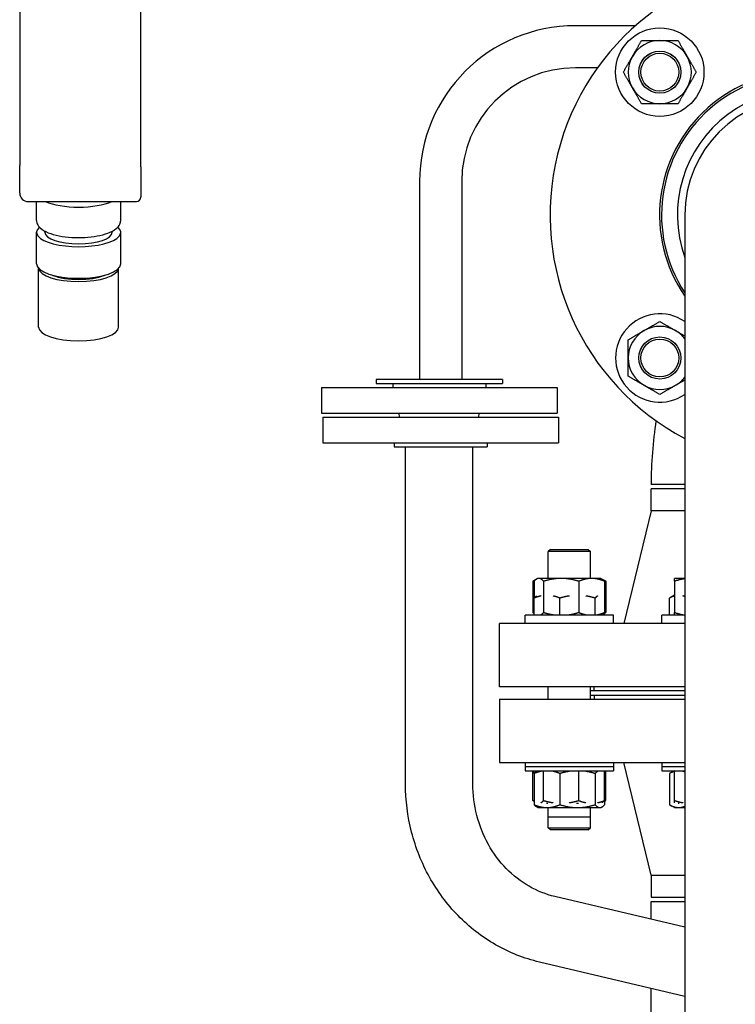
# Model space of a CAD drawing. Header units: inches. Extents: x 24 to 1128, y -58 to 748.
# Tile 254 of 256: x 392 to 403, y 225 to 239. Entities that reach past the tile are written whole.
import ezdxf

# ---------------------------------------------------------------- set-up
doc = ezdxf.new("R2010")
doc.units = ezdxf.units.IN
doc.header["$LTSCALE"] = 32
doc.header["$MEASUREMENT"] = 0
doc.layers.add('Visible (ANSI)', color=7, linetype='Continuous', lineweight=30)

msp = doc.modelspace()

# ---------------------------------------------------------------- linework, layer by layer
at = {"layer": 'Visible (ANSI)'}
for p, q in [((392.2804, 240.22007), (392.2804, 237.28353)), ((394.07793, 237.26215), (394.07793, 240.19869)), ((401.4234, 239.35704), (400.53063, 239.35704)), ((400.85859, 238.73204), (400.53063, 238.73204)), ((392.2804, 236.87229), (392.2804, 237.28353)), ((394.07793, 237.26215), (394.07793, 236.80979)), ((398.21813, 237.04454), (398.21813, 234.10667)), ((398.84313, 237.04454), (398.84313, 234.10667)), ((392.4054, 236.74729), (394.01543, 236.74729)), ((392.5304, 236.46691), (392.5304, 236.74729)), ((393.7804, 236.46691), (393.7804, 236.74729)), ((402.15563, 236.54617), (402.15563, 227.54617)), ((392.5304, 235.82087), (392.5304, 236.29072)), ((392.6554, 236.29072), (392.6554, 236.30637)), ((393.6554, 236.29072), (393.6554, 236.30637)), ((393.7804, 235.82087), (393.7804, 236.29072)), ((392.56165, 234.88118), (392.56165, 235.75412)), ((393.74915, 234.88118), (393.74915, 235.75412)), ((396.75963, 233.98417), (400.25963, 233.98417)), ((396.75963, 233.98417), (396.75963, 233.60417)), ((399.44713, 234.10667), (397.57213, 234.10667)), ((397.57213, 234.10667), (397.57213, 234.04417)), ((397.57213, 234.04417), (399.44713, 234.04417)), ((397.81963, 234.04417), (397.81963, 233.98417)), ((399.19963, 234.04417), (399.19963, 233.98417)), ((399.44713, 234.10667), (399.44713, 234.04417)), ((400.25963, 233.98417), (400.25963, 233.60417)), ((396.75963, 233.60417), (400.25963, 233.60417)), ((396.78063, 233.54704), (400.28063, 233.54704)), ((396.78063, 233.54704), (396.78063, 233.16704)), ((397.92164, 233.54704), (397.91463, 233.60417)), ((399.09761, 233.54704), (399.10463, 233.60417)), ((400.28063, 233.54704), (400.28063, 233.16704)), ((396.78063, 233.16704), (400.28063, 233.16704)), ((397.84063, 233.16704), (397.84063, 233.10704)), ((397.84063, 233.10704), (399.22063, 233.10704)), ((398.00963, 228.10417), (398.00963, 233.10704)), ((399.00963, 228.10417), (399.00963, 233.10704)), ((399.22063, 233.16704), (399.22063, 233.10704)), ((402.15563, 232.54617), (401.65563, 232.54617)), ((402.15563, 232.48367), (401.65563, 232.48367)), ((401.65563, 232.157), (401.65563, 232.48367)), ((401.65563, 232.157), (401.25063, 230.48367)), ((402.15563, 232.157), (401.65563, 232.157)), ((400.15988, 231.58367), (400.12858, 231.55237)), ((400.75358, 231.55237), (400.12858, 231.55237)), ((400.12858, 231.15267), (400.12858, 231.55237)), ((400.15988, 231.58367), (400.72228, 231.58367)), ((400.72228, 231.58367), (400.75358, 231.55237)), ((400.75358, 231.15267), (400.75358, 231.55237)), ((399.9558, 231.14312), (399.89982, 231.1108)), ((399.89982, 231.1108), (399.89982, 230.64754)), ((399.91826, 231.1108), (399.91826, 230.8603)), ((399.97233, 231.15267), (399.9558, 231.14312)), ((399.98831, 231.15267), (399.97233, 231.15267)), ((400.31976, 231.15267), (399.98831, 231.15267)), ((400.05835, 231.1108), (400.05835, 230.64754)), ((400.77254, 231.15267), (400.31976, 231.15267)), ((400.58117, 231.1108), (400.58117, 230.64754)), ((400.90983, 231.15267), (400.77254, 231.15267)), ((400.90983, 231.15267), (400.92637, 231.14312)), ((400.92637, 231.14312), (400.98235, 231.1108)), ((400.96391, 231.1108), (400.96391, 230.64754)), ((400.98235, 231.1108), (400.98235, 230.64754)), ((402.15563, 231.15267), (402.00182, 231.15267)), ((402.00182, 231.1108), (402.00182, 230.64754)), ((399.91826, 230.60567), (399.91826, 230.8603)), ((400.30099, 230.60567), (400.30099, 230.8603)), ((400.82382, 230.60567), (400.82382, 230.8603)), ((402.00182, 230.90217), (401.9293, 230.8603)), ((401.9293, 230.60567), (401.9293, 230.8603)), ((399.91826, 230.63689), (399.89982, 230.64754)), ((400.92629, 230.61517), (400.92637, 230.61522)), ((400.96391, 230.63689), (400.98235, 230.64754)), ((400.96391, 230.60567), (400.96391, 230.64754)), ((402.15563, 230.48367), (399.40563, 230.48367)), ((399.40563, 229.54367), (399.40563, 230.48367)), ((401.09733, 230.60567), (399.78483, 230.60567)), ((399.78483, 230.48367), (399.78483, 230.60567)), ((401.09733, 230.48367), (401.09733, 230.60567)), ((402.15563, 230.60567), (401.81432, 230.60567)), ((401.81432, 230.48367), (401.81432, 230.60567)), ((402.15563, 229.54367), (399.40563, 229.54367)), ((400.12858, 229.36067), (400.12858, 229.54367)), ((400.75358, 229.36067), (400.75358, 229.54367)), ((402.15563, 229.48367), (400.75358, 229.48367)), ((400.81063, 229.48367), (400.81063, 229.54367)), ((399.40563, 229.36067), (402.15563, 229.36067)), ((399.40563, 229.36067), (399.40563, 228.42067)), ((400.75358, 229.42117), (402.15563, 229.42117)), ((400.81063, 229.42067), (402.15563, 229.42067)), ((400.81063, 229.42067), (400.81063, 229.36067)), ((399.40563, 228.42067), (402.15563, 228.42067)), ((399.78483, 228.42067), (399.78483, 228.36167)), ((399.78483, 228.36167), (401.09733, 228.36167)), ((399.78483, 228.36167), (399.78483, 228.29867)), ((399.78483, 228.29867), (401.09733, 228.29867)), ((399.89982, 227.85654), (399.89982, 228.29867)), ((399.91826, 228.2568), (399.91826, 228.29867)), ((400.05835, 227.85654), (400.05835, 228.29867)), ((400.58117, 227.85654), (400.58117, 228.29867)), ((400.96391, 227.85654), (400.96391, 228.29867)), ((400.98235, 227.85654), (400.98235, 228.29867)), ((401.09733, 228.42067), (401.09733, 228.36167)), ((401.09733, 228.36167), (401.09733, 228.29867)), ((401.65563, 226.74734), (401.25063, 228.42067)), ((401.81432, 228.42067), (401.81432, 228.36167)), ((401.81432, 228.36167), (402.15563, 228.36167)), ((401.81432, 228.36167), (401.81432, 228.29867)), ((401.81432, 228.29867), (402.15563, 228.29867)), ((402.00182, 228.29867), (401.9293, 228.2568)), ((402.00182, 227.85654), (402.00182, 228.29867)), ((399.91826, 228.2568), (399.91826, 227.79354)), ((400.30099, 228.2568), (400.30099, 227.79354)), ((400.82382, 228.2568), (400.82382, 227.79354)), ((401.9293, 228.2568), (401.9293, 227.79354)), ((399.91826, 227.84589), (399.89982, 227.85654)), ((400.96391, 227.84589), (400.98235, 227.85654)), ((400.96391, 227.85654), (400.96391, 227.79354)), ((399.97233, 227.75167), (399.9558, 227.76122)), ((399.97233, 227.75167), (400.10963, 227.75167)), ((400.09988, 227.81467), (400.11967, 227.81467)), ((400.10963, 227.75167), (400.56241, 227.75167)), ((400.12858, 227.61497), (400.12858, 227.75167)), ((400.54654, 227.81467), (400.57812, 227.81467)), ((400.56241, 227.75167), (400.89386, 227.75167)), ((400.75358, 227.61497), (400.75358, 227.75167)), ((400.8916, 227.81467), (400.89598, 227.81467)), ((400.89386, 227.75167), (400.90983, 227.75167)), ((400.90983, 227.75167), (400.92637, 227.76122)), ((400.92629, 227.82417), (400.92637, 227.82422)), ((402.00182, 227.75167), (401.9293, 227.79354)), ((402.00182, 227.75167), (402.06462, 227.75167)), ((402.05887, 227.81467), (402.07063, 227.81467)), ((402.06462, 227.75167), (402.15563, 227.75167)), ((400.12858, 227.61497), (400.75358, 227.61497)), ((400.12858, 227.45197), (400.12858, 227.61497)), ((400.75358, 227.45197), (400.75358, 227.61497)), ((402.15563, 227.54617), (402.15563, 220.07006)), ((400.12858, 227.45197), (400.75358, 227.45197)), ((400.15988, 227.42067), (400.12858, 227.45197)), ((400.72228, 227.42067), (400.15988, 227.42067)), ((400.72228, 227.42067), (400.75358, 227.45197)), ((401.65563, 226.74734), (402.15563, 226.74734)), ((401.65563, 226.74734), (401.65563, 226.42067)), ((402.15563, 225.97571), (400.22735, 226.43101)), ((401.65563, 226.42067), (402.15563, 226.42067)), ((401.65563, 226.35817), (402.15563, 226.35817)), ((401.65563, 226.09376), (401.65563, 226.35817)), ((402.15563, 224.94821), (399.99755, 225.45777)), ((401.65563, 220.23806), (401.65563, 225.06627))]:
    msp.add_line(p, q, dxfattribs=at)
for centre, radius in [((401.78431, 238.66749), 0.65625), ((401.78431, 238.66749), 0.31271), ((401.78431, 238.66749), 0.3125), ((401.78431, 238.66749), 0.2812), ((401.78431, 234.42485), 0.31271), ((401.78431, 234.42485), 0.3125), ((401.78431, 234.42485), 0.2812)]:
    msp.add_circle(centre, radius, dxfattribs=at)
for centre, radius, start, end in [((403.90563, 236.54617), 3.75, 297.818139, 242.181861), ((400.53063, 237.04454), 2.3125, 90, 180), ((401.78431, 238.66749), 0.46875, 90, 150), ((401.78431, 238.66749), 0.46875, 30, 90), ((401.78431, 238.66749), 0.46875, 150, 210), ((401.78431, 238.66749), 0.46875, 330, 30), ((400.53063, 237.04454), 1.6875, 90, 180), ((403.90563, 236.54617), 2.125, 325.439678, 214.560322), ((403.90563, 236.54617), 2.09553, 326.62732, 213.37268), ((401.78431, 238.66749), 0.46875, 210, 270), ((401.78431, 238.66749), 0.46875, 270, 330), ((403.90563, 236.54617), 1.86, 340.196524, 199.803476), ((403.90563, 236.54617), 1.75, 0, 180), ((392.4054, 236.87229), 0.125, 180, 270), ((394.01543, 236.80979), 0.0625, 270, 0), ((401.78431, 234.42485), 0.65625, 55.540644, 304.459356), ((401.78431, 234.42485), 0.46875, 60, 120), ((401.78431, 234.42485), 0.46875, 120, 180), ((401.78431, 234.42485), 0.46875, 37.613105, 60), ((401.78431, 234.42485), 0.46875, 180, 240), ((401.78431, 234.42485), 0.46875, 300, 322.386895), ((401.78431, 234.42485), 0.46875, 240, 300), ((407.90563, 232.54617), 6.25, 171.28321, 180)]:
    msp.add_arc(centre, radius, start, end, dxfattribs=at)
for centre, major_axis, start_param, end_param in [((393.1554, 236.87803), (0.625, 0), 3.79966436, 5.6251136), ((393.1554, 236.29072), (-0.625, 0), 5.91545314, 9.79251013), ((393.1554, 236.29072), (-0.5, 0), 0, 3.14159265), ((393.1554, 235.82087), (-0.625, 0), 0, 3.14159265), ((393.1554, 235.76214), (-0.59375, 0), 0.04218263, 3.09941002), ((393.1554, 235.76214), (0.5, 0), 3.84551892, 5.57925904), ((393.1554, 234.88118), (-0.59375, 0), 0, 3.14159265)]:
    msp.add_ellipse(centre, major_axis=major_axis, ratio=0.34202014, start_param=start_param, end_param=end_param, dxfattribs=at)
for points, weights in [([(401.37836, 238.90186), (401.44116, 239.01064), (401.51368, 239.13624)], [1, 1.0379548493, 1]), ([(401.51368, 239.13624), (401.65871, 239.13624), (401.78431, 239.13624)], [1, 1.0379548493, 1]), ([(401.78431, 239.13624), (401.90991, 239.13624), (402.05495, 239.13624)], [1, 1.0379548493, 1]), ([(402.05495, 239.13624), (402.12746, 239.01064), (402.19026, 238.90186)], [1, 1.0379548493, 1]), ([(401.24305, 238.66749), (401.31556, 238.79309), (401.37836, 238.90186)], [1, 1.0379548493, 1]), ([(402.19026, 238.90186), (402.25306, 238.79309), (402.32558, 238.66749)], [1, 1.0379548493, 1]), ([(401.37836, 238.43311), (401.31556, 238.54189), (401.24305, 238.66749)], [1, 1.0379548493, 1]), ([(402.32558, 238.66749), (402.25306, 238.54189), (402.19026, 238.43311)], [1, 1.0379548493, 1]), ([(401.51368, 238.19874), (401.44116, 238.32434), (401.37836, 238.43311)], [1, 1.0379548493, 1]), ([(402.19026, 238.43311), (402.12746, 238.32434), (402.05495, 238.19874)], [1, 1.0379548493, 1]), ([(401.78431, 238.19874), (401.65871, 238.19874), (401.51368, 238.19874)], [1, 1.0379548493, 1]), ([(402.05495, 238.19874), (401.90991, 238.19874), (401.78431, 238.19874)], [1, 1.0379548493, 1]), ([(401.54994, 234.8308), (401.65871, 234.8936), (401.78431, 234.96612)], [1, 1.0379548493, 1]), ([(401.78431, 234.96612), (401.90991, 234.8936), (402.01869, 234.8308)], [1, 1.0379548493, 1]), ([(401.31556, 234.69548), (401.44116, 234.768), (401.54994, 234.8308)], [1, 1.0379548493, 1]), ([(402.01869, 234.8308), (402.08532, 234.79233), (402.15563, 234.75173)], [1, 1.02291185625, 1.01816173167]), ([(401.31556, 234.42485), (401.31556, 234.55045), (401.31556, 234.69548)], [1, 1.0379548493, 1]), ([(401.31556, 234.15422), (401.31556, 234.29925), (401.31556, 234.42485)], [1, 1.0379548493, 1]), ([(401.54994, 234.0189), (401.44116, 234.0817), (401.31556, 234.15422)], [1, 1.0379548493, 1]), ([(401.78431, 233.88358), (401.65871, 233.9561), (401.54994, 234.0189)], [1, 1.0379548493, 1]), ([(402.01869, 234.0189), (401.90991, 233.9561), (401.78431, 233.88358)], [1, 1.0379548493, 1]), ([(402.15563, 234.09797), (402.08532, 234.05737), (402.01869, 234.0189)], [1.01816173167, 1.02291185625, 1]), ([(399.93805, 231.13037), (399.91955, 231.1222), (399.89982, 231.1108)], [1.01477953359, 1.01005189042, 1]), ([(399.98831, 231.15267), (399.9558, 231.15267), (399.91826, 231.1108)], [1, 1.0379548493, 1]), ([(400.05835, 231.1108), (400.02081, 231.15267), (399.98831, 231.15267)], [1, 1.0379548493, 1]), ([(400.31976, 231.15267), (400.19844, 231.15267), (400.05835, 231.1108)], [1, 1.0379548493, 1]), ([(400.58117, 231.1108), (400.44108, 231.15267), (400.31976, 231.15267)], [1, 1.0379548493, 1]), ([(400.77254, 231.15267), (400.68373, 231.15267), (400.58117, 231.1108)], [1, 1.0379548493, 1]), ([(400.96391, 231.1108), (400.86135, 231.15267), (400.77254, 231.15267)], [1, 1.0379548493, 1]), ([(400.92637, 231.14312), (400.94412, 231.13288), (400.96391, 231.1108)], [1.01895290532, 1.01965956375, 1]), ([(400.98235, 231.1108), (400.96261, 231.1222), (400.94412, 231.13037)], [1, 1.01005189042, 1.01477953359]), ([(402.00182, 231.1108), (402.00182, 231.15267), (402.00182, 231.15267)], [1, 1.0379548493, 1]), ([(402.15563, 231.14739), (402.08351, 231.13803), (402.00182, 231.1108)], [1.01744970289, 1.02436186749, 1]), ([(400.02071, 230.8926), (399.97228, 230.88235), (399.91826, 230.8603)], [1.01895445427, 1.01963766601, 1]), ([(399.91826, 230.8603), (399.93803, 230.88235), (399.95576, 230.8926)], [1, 1.01963766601, 1.01895445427]), ([(400.30099, 230.8603), (400.24714, 230.88229), (400.19885, 230.89254)], [1, 1.01957784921, 1.01895842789]), ([(400.44053, 230.89254), (400.37456, 230.88229), (400.30099, 230.8603)], [1.01895842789, 1.01957784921, 1]), ([(400.82382, 230.8603), (400.75017, 230.88231), (400.68413, 230.89256)], [1, 1.01959974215, 1.01895701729]), ([(400.86125, 230.89256), (400.84355, 230.88231), (400.82382, 230.8603)], [1.01895701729, 1.01959974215, 1]), ([(402.00182, 230.89262), (401.96754, 230.88238), (401.9293, 230.8603)], [1.01895290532, 1.01965956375, 1]), ([(402.15563, 230.88248), (402.14141, 230.88843), (402.12768, 230.89255)], [1.01619980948, 1.01921036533, 1.01895788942]), ([(399.89982, 230.64754), (399.90919, 230.64213), (399.91826, 230.63745)], [1, 1.00474880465, 1.00830929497]), ([(400.02071, 230.61515), (400.0385, 230.6254), (400.05835, 230.64754)], [1.01894841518, 1.01971939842, 1]), ([(400.05835, 230.64754), (400.13244, 230.6254), (400.19885, 230.61515)], [1, 1.01971939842, 1.01894841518]), ([(400.44053, 230.61513), (400.50701, 230.62537), (400.58117, 230.64754)], [1.01894667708, 1.01974130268, 1]), ([(400.58117, 230.64754), (400.63547, 230.62537), (400.68413, 230.61513)], [1, 1.01974130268, 1.01894667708]), ([(400.86125, 230.61519), (400.90978, 230.62544), (400.96391, 230.64754)], [1.0189513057, 1.01968146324, 1]), ([(400.96391, 230.64754), (400.94412, 230.62546), (400.92637, 230.61522)], [1, 1.01965956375, 1.01895290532]), ([(400.96391, 230.63745), (400.97298, 230.64213), (400.98235, 230.64754)], [1.00830929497, 1.00474880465, 1]), ([(402.00182, 230.64754), (402.06818, 230.62541), (402.12768, 230.61517)], [1, 1.0197018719, 1.01894976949]), ([(402.00182, 230.61517), (402.00182, 230.62541), (402.00182, 230.64754)], [1.01894976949, 1.0197018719, 1]), ([(399.91826, 228.2568), (399.93803, 228.27885), (399.95576, 228.2891)], [1, 1.01963766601, 1.01895445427]), ([(400.02071, 228.2891), (399.97228, 228.27885), (399.91826, 228.2568)], [1.01895445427, 1.01963766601, 1]), ([(400.30099, 228.2568), (400.24714, 228.27879), (400.19885, 228.28904)], [1, 1.01957784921, 1.01895842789]), ([(400.44053, 228.28904), (400.37456, 228.27879), (400.30099, 228.2568)], [1.01895842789, 1.01957784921, 1]), ([(400.82382, 228.2568), (400.75017, 228.27881), (400.68413, 228.28906)], [1, 1.01959974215, 1.01895701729]), ([(400.86125, 228.28906), (400.84355, 228.27881), (400.82382, 228.2568)], [1.01895701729, 1.01959974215, 1]), ([(402.00182, 228.28912), (401.96754, 228.27888), (401.9293, 228.2568)], [1.01895290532, 1.01965956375, 1]), ([(402.15563, 228.27898), (402.14141, 228.28493), (402.12768, 228.28905)], [1.01619980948, 1.01921036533, 1.01895788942]), ([(399.89982, 227.85654), (399.90919, 227.85113), (399.91826, 227.84645)], [1, 1.00474880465, 1.00830929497]), ([(400.02071, 227.82415), (400.0385, 227.8344), (400.05835, 227.85654)], [1.01894841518, 1.01971939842, 1]), ([(400.05835, 227.85654), (400.13244, 227.8344), (400.19885, 227.82415)], [1, 1.01971939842, 1.01894841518]), ([(400.44053, 227.82413), (400.50701, 227.83437), (400.58117, 227.85654)], [1.01894667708, 1.01974130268, 1]), ([(400.58117, 227.85654), (400.63547, 227.83437), (400.68413, 227.82413)], [1, 1.01974130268, 1.01894667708]), ([(400.86125, 227.82419), (400.90978, 227.83444), (400.96391, 227.85654)], [1.0189513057, 1.01968146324, 1]), ([(400.96391, 227.85654), (400.94412, 227.83446), (400.92637, 227.82422)], [1, 1.01965956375, 1.01895290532]), ([(400.96391, 227.84645), (400.97298, 227.85113), (400.98235, 227.85654)], [1.00830929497, 1.00474880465, 1]), ([(402.00182, 227.82417), (402.00182, 227.83441), (402.00182, 227.85654)], [1.01894976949, 1.0197018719, 1]), ([(402.00182, 227.85654), (402.06818, 227.83441), (402.12768, 227.82417)], [1, 1.0197018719, 1.01894976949]), ([(399.9558, 227.76122), (399.93805, 227.77146), (399.91826, 227.79354)], [1.01895290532, 1.01965956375, 1]), ([(399.91826, 227.79354), (400.02081, 227.75167), (400.10963, 227.75167)], [1, 1.0379548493, 1]), ([(400.10963, 227.75167), (400.19844, 227.75167), (400.30099, 227.79354)], [1, 1.0379548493, 1]), ([(400.30099, 227.79354), (400.44108, 227.75167), (400.56241, 227.75167)], [1, 1.0379548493, 1]), ([(400.56241, 227.75167), (400.68373, 227.75167), (400.82382, 227.79354)], [1, 1.0379548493, 1]), ([(400.82382, 227.79354), (400.86135, 227.75167), (400.89386, 227.75167)], [1, 1.0379548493, 1]), ([(400.89386, 227.75167), (400.92637, 227.75167), (400.96391, 227.79354)], [1, 1.0379548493, 1]), ([(401.9293, 227.79354), (402.00182, 227.75167), (402.06462, 227.75167)], [1, 1.0379548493, 1]), ([(402.06462, 227.75167), (402.10853, 227.75167), (402.15563, 227.77136)], [1, 1.02623772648, 1.01619980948])]:
    msp.add_rational_spline(points, weights, degree=2, dxfattribs=at)
for points, knots in [([(392.5304, 236.46691), (392.5304, 236.44326), (392.53728, 236.42007), (392.56265, 236.37473), (392.58316, 236.3541), (392.64321, 236.30955), (392.68801, 236.2884), (392.79131, 236.25355), (392.8494, 236.23995), (392.97193, 236.22081), (393.03594, 236.21498), (393.16504, 236.21084), (393.23007, 236.21244), (393.3558, 236.22284), (393.41644, 236.23166), (393.52873, 236.25624), (393.58008, 236.27207), (393.67078, 236.31186), (393.70958, 236.33575), (393.75069, 236.3808), (393.76109, 236.39571), (393.77604, 236.42925), (393.7804, 236.448), (393.7804, 236.46691)], [0, 0, 0, 0, 0.18910767, 0.18910767, 0.43203673, 0.43203673, 0.79223486, 0.79223486, 1.14225003, 1.14225003, 1.47733449, 1.47733449, 1.80818622, 1.80818622, 2.14009052, 2.14009052, 2.47936804, 2.47936804, 2.83907578, 2.83907578, 2.99033422, 2.99033422, 3.14159265, 3.14159265, 3.14159265, 3.14159265]), ([(399.99755, 225.45777), (399.77026, 225.51144), (399.55052, 225.59865), (399.14286, 225.83219), (398.95498, 225.97846), (398.62408, 226.31781), (398.48105, 226.51084), (398.24878, 226.92911), (398.15952, 227.15431), (398.03995, 227.62107), (398.00963, 227.86262), (398.00963, 228.10417)], [3.35568167, 3.35568167, 3.35568167, 3.35568167, 3.62702314, 3.62702314, 3.8983646, 3.8983646, 4.16970606, 4.16970606, 4.44104752, 4.44104752, 4.71238898, 4.71238898, 4.71238898, 4.71238898]), ([(400.22735, 226.43101), (400.09489, 226.46228), (399.96559, 226.51334), (399.72199, 226.65289), (399.60772, 226.74144), (399.40327, 226.9511), (399.31315, 227.07223), (399.16516, 227.33871), (399.10734, 227.48404), (399.02956, 227.78766), (399.00963, 227.9459), (399.00963, 228.10417)], [3.35568167, 3.35568167, 3.35568167, 3.35568167, 3.62702314, 3.62702314, 3.8983646, 3.8983646, 4.16970606, 4.16970606, 4.44104752, 4.44104752, 4.71238898, 4.71238898, 4.71238898, 4.71238898])]:
    msp.add_open_spline(points, degree=3, knots=knots, dxfattribs=at)

doc.saveas('drawing.dxf')
